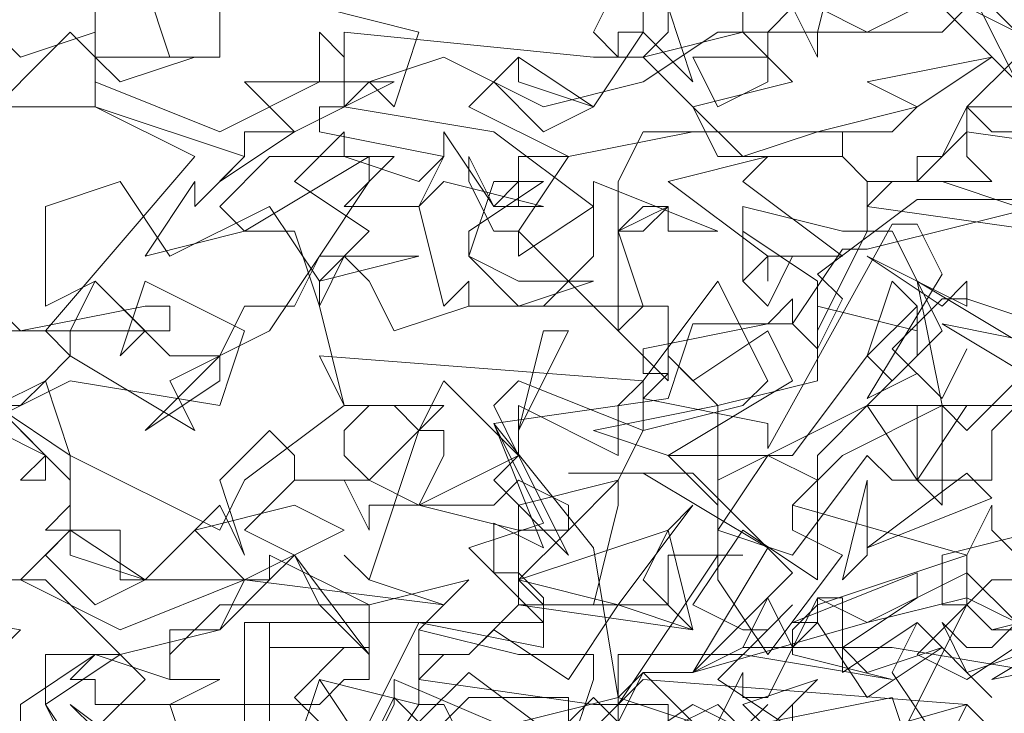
# Model space of a CAD drawing. Header units: millimetres. Extents: x 4234 to 4704, y 1542 to 2004.
# Tile 7 of 256: x 4291.6 to 4295.53, y 1635.9 to 1638.67. Entities that reach past the tile are written whole.
import ezdxf

# ---------------------------------------------------------------- set-up
doc = ezdxf.new("R2010")
doc.units = ezdxf.units.MM
doc.layers.add('BOD', color=40, linetype='Continuous')
doc.layers.add('DIMENSIONS', color=7, linetype='Continuous')
pattern_1 = [(90, (3399.144, -158.445), (-8.980256, 8.980256), [2.38125, -15.57926]), (45, (3399.144, -158.445), (-8.980256, 8.980256), [2.38125, -10.31875]), (135, (3399.144, -158.445), (-8.980256, -8.980256), [2.38125, -10.31875])]

# ---------------------------------------------------------------- blocks, each defined once
blk = doc.blocks.new('A$Cf9015526')
at = {"color": 116, "lineweight": 0, "true_color": 0x136734}
for points in [[(1.37685, 3.44212), (1.31022, 3.46432), (1.28802, 3.46432), (1.2436, 3.41991), (1.28802, 3.37549), (1.31022, 3.41991), (1.28802, 3.37549), (1.26581, 3.3977), (1.22139, 3.37549), (1.28802, 3.48653), (1.26581, 3.53095), (1.2436, 3.53095), (1.13257, 3.33108), (1.13257, 3.35329), (1.02153, 3.37549), (1.04374, 3.3977), (1.02153, 3.3977), (1.02153, 3.41991), (1.13257, 3.44212), (1.15477, 3.46432), (1.15477, 3.44212), (1.17698, 3.41991), (1.19919, 3.46432), (1.17698, 3.48653), (1.26581, 3.55315), (1.35464, 3.55315)], [(0.46635, 1.48788), (0.46635, 1.51009), (0.53297, 1.5545), (0.55518, 1.5545), (0.64401, 1.57671), (0.66621, 1.62113), (0.55518, 1.62113), (0.55518, 1.66554), (0.48856, 1.66554), (0.51076, 1.68775), (0.51076, 1.70995), (0.44414, 1.77658), (0.48856, 1.79878), (0.51076, 1.82099), (0.48856, 1.8432), (0.6218, 1.99865), (0.53297, 2.04306), (0.39973, 2.04306)], [(0.66621, 3.0868), (0.66621, 3.17563), (0.9327, 3.17563), (0.86608, 3.24225), (0.9327, 3.26446), (0.88829, 3.35329), (1.04374, 3.37549), (1.06594, 3.44212), (1.15477, 3.44212), (1.19919, 3.50874), (1.22139, 3.50874), (1.39905, 3.55315)], [(1.02153, 3.06459), (0.97712, 3.10901), (0.95491, 3.0868)], [(0.95491, 3.06459), (0.86608, 3.13122), (0.82167, 3.0868), (0.79946, 3.10901), (0.77725, 3.06459)], [(0.68842, 3.0868), (0.68842, 3.17563), (0.68842, 3.15342), (0.77725, 3.15342), (0.75504, 3.15342), (0.71063, 3.10901), (0.73284, 3.0868)], [(0.77725, 3.0868), (0.82167, 3.17563), (0.9327, 3.15342), (0.9327, 3.19784), (0.91049, 3.22004), (0.88829, 3.22004), (0.88829, 3.26446), (0.9327, 3.24225), (0.88829, 3.35329), (0.97712, 3.24225), (0.99932, 3.10901), (1.06594, 3.0868)], [(0.77725, 1.46568), (0.79946, 1.51009), (0.79946, 1.5323), (0.95491, 1.46568), (0.97712, 1.5323), (0.97712, 1.5545), (0.95491, 1.5545), (0.9327, 1.5545), (0.91049, 1.5545), (0.82167, 1.57671), (0.84387, 1.59892), (0.77725, 1.62113), (0.75504, 1.64333), (0.77725, 1.62113), (0.82167, 1.75437), (0.84387, 1.75437), (0.84387, 1.73216), (0.82167, 1.68775), (0.91049, 1.66554), (0.91049, 1.68775), (0.99932, 1.70995), (0.95491, 1.66554), (0.9327, 1.66554), (0.91049, 1.66554), (0.91049, 1.59892), (1.04374, 1.59892), (1.04374, 1.64333), (1.06594, 1.64333), (1.11036, 1.64333), (1.08815, 1.64333), (1.08815, 1.62113), (1.13257, 1.5545), (1.19919, 1.64333), (1.15477, 1.66554), (1.15477, 1.68775), (1.17698, 1.70995), (1.13257, 1.73216), (1.08815, 1.66554), (1.08815, 1.68775), (1.04374, 1.73216), (1.15477, 1.73216), (1.22139, 1.82099), (1.2436, 1.79878), (1.28802, 1.8432), (1.2436, 1.93203), (1.22139, 1.93203), (1.17698, 1.8432), (1.17698, 1.88761), (1.11036, 1.93203), (1.11036, 1.88761), (1.11036, 1.95423), (1.19919, 1.93203), (1.22139, 1.93203), (1.22139, 1.97644), (1.19919, 1.99865), (1.22139, 1.97644), (1.26581, 1.97644), (1.2436, 1.97644), (1.22139, 1.95423), (1.37685, 1.93203)], [(1.39905, 1.8432), (1.31022, 1.75437), (1.28802, 1.77658), (1.19919, 1.73216), (1.15477, 1.68775), (1.31022, 1.64333), (1.33243, 1.68775), (1.33243, 1.66554), (1.35464, 1.64333)], [(1.37685, 1.62113), (1.33243, 1.62113), (1.31022, 1.59892), (1.33243, 1.57671), (1.37685, 1.57671), (1.31022, 1.5323), (1.26581, 1.5545), (1.31022, 1.59892), (1.31022, 1.64333), (1.17698, 1.59892), (1.15477, 1.57671), (1.15477, 1.5545), (1.2436, 1.5323), (1.11036, 1.5545), (0.99932, 1.5545), (0.99932, 1.44347)], [(1.11036, 1.48788), (1.13257, 1.51009), (1.11036, 1.48788)], [(1.26581, 3.04239), (1.2436, 3.10901), (1.13257, 3.0868)], [(0.79946, 3.04239), (0.86608, 3.10901), (0.95491, 3.10901), (0.95491, 3.06459)], [(0.99932, 3.0868), (1.02153, 3.13122), (1.06594, 3.0868)], [(1.08815, 3.0868), (1.11036, 3.13122), (1.11036, 3.10901), (1.13257, 3.10901), (1.17698, 3.19784), (1.19919, 3.19784), (1.19919, 3.15342), (1.19919, 3.13122), (1.26581, 3.17563), (1.33243, 3.10901), (1.26581, 3.17563), (1.2436, 3.13122), (1.28802, 3.06459)], [(0.28869, 2.73149), (0.53297, 2.73149), (0.48856, 2.79811), (0.53297, 2.82031), (0.48856, 2.90914), (0.66621, 2.93135), (0.66621, 2.99797), (0.75504, 2.97577), (0.79946, 3.06459), (0.82167, 3.06459), (0.99932, 3.10901), (1.02153, 3.13122), (1.06594, 3.13122), (1.11036, 3.15342), (1.2436, 3.15342), (1.37685, 3.13122)], [(0.88829, 1.42126), (0.84387, 1.51009), (0.82167, 1.51009), (0.77725, 1.44347)], [(0.77725, 1.46568), (0.73284, 1.5323), (0.71063, 1.46568), (0.73284, 1.5323), (0.82167, 1.51009), (0.82167, 1.5545), (0.82167, 1.57671), (0.82167, 1.5545), (0.86608, 1.5545), (0.84387, 1.5545), (0.82167, 1.5323), (0.97712, 1.51009), (0.99932, 1.51009), (1.08815, 1.64333), (1.08815, 1.77658), (1.17698, 1.79878), (1.17698, 1.86541), (1.26581, 1.8432), (1.26581, 1.86541), (1.26581, 1.82099), (1.22139, 1.77658), (1.28802, 1.77658), (1.28802, 1.68775), (1.26581, 1.70995), (1.26581, 1.77658), (1.2436, 1.77658), (1.22139, 1.77658), (1.17698, 1.73216), (1.17698, 1.70995), (1.17698, 1.68775), (1.17698, 1.64333), (1.17698, 1.62113), (1.11036, 1.66554), (1.06594, 1.59892), (1.11036, 1.57671), (1.13257, 1.57671), (1.15477, 1.59892), (1.13257, 1.57671), (1.08815, 1.5323), (1.15477, 1.48788), (1.15477, 1.51009), (1.15477, 1.44347), (1.08815, 1.51009), (1.04374, 1.48788), (1.04374, 1.51009), (1.02153, 1.51009), (0.99932, 1.51009), (0.99932, 1.42126)], [(1.22139, 1.42126), (1.31022, 1.59892), (1.28802, 1.59892), (1.28802, 1.64333), (1.37685, 1.66554)], [(1.44347, 2.04306), (1.33243, 2.04306), (1.31022, 2.04306), (1.31022, 1.99865), (1.33243, 1.97644), (1.26581, 1.97644), (1.26581, 1.99865), (1.28802, 1.99865), (1.31022, 2.04306), (1.35464, 2.04306)], [(1.37685, 2.08748), (1.33243, 2.13189)], [(1.17698, 2.13189), (1.22139, 2.10968), (1.31022, 2.1541)], [(1.39905, 2.13189), (1.39905, 2.10968), (1.37685, 2.02086), (1.33243, 2.02086), (1.31022, 2.04306), (1.35464, 2.08748), (1.35464, 2.10968), (1.31022, 2.13189), (1.28802, 2.10968), (1.17698, 2.10968), (1.17698, 2.08748), (1.15477, 2.13189), (1.13257, 2.10968), (1.11036, 2.10968), (1.11036, 2.1541)], [(1.04374, 2.13189), (1.06594, 2.06527), (1.02153, 2.10968), (0.97712, 2.04306), (0.91049, 2.08748), (0.86608, 2.04306), (0.95491, 1.99865), (1.06594, 2.02086), (1.2436, 2.02086), (1.26581, 2.04306), (1.17698, 2.02086), (1.02153, 2.02086), (0.99932, 1.97644), (0.99932, 1.95423), (0.99932, 1.93203), (1.02153, 1.93203), (1.04374, 1.95423), (0.99932, 1.93203), (0.99932, 1.86541), (0.99932, 1.8432), (0.91049, 1.93203), (0.91049, 1.90982), (0.97712, 1.95423), (0.88829, 2.02086), (0.75504, 2.04306), (0.77725, 2.06527), (0.79946, 2.04306), (0.82167, 2.10968), (0.73284, 2.13189)], [(1.19919, 2.19851), (1.17698, 2.10968), (1.08815, 2.10968), (1.02153, 2.06527), (0.9327, 2.04306), (0.84387, 2.08748), (0.77725, 2.06527), (0.75504, 2.06527), (0.75504, 2.10968), (0.97712, 2.08748), (1.02153, 2.08748), (1.04374, 2.10968), (1.04374, 2.13189)], [(0.42194, 2.13189), (0.46635, 2.08748), (0.53297, 2.10968), (0.53297, 2.13189), (0.53297, 2.06527), (0.64401, 2.02086), (0.73284, 2.06527), (0.73284, 2.10968), (0.75504, 2.08748), (0.75504, 2.04306), (0.73284, 2.04306), (0.73284, 2.02086), (0.84387, 1.99865), (0.82167, 1.97644), (0.75504, 1.99865), (0.68842, 1.99865), (0.64401, 1.95423), (0.66621, 1.93203), (0.57739, 1.90982), (0.6218, 1.97644), (0.6218, 1.95423), (0.66621, 1.99865), (0.53297, 2.04306), (0.53297, 2.08748), (0.51076, 2.10968), (0.42194, 2.02086)], [(0.59959, 1.44347), (0.51076, 1.51009), (0.53297, 1.48788), (0.57739, 1.5323), (0.48856, 1.62113), (0.37752, 1.62113)], [(0.42194, 1.75437), (0.51076, 1.79878), (0.64401, 1.77658), (0.66621, 1.8432), (0.57739, 1.88761), (0.55518, 1.82099), (0.57739, 1.8432), (0.53297, 1.88761), (0.48856, 1.86541), (0.48856, 1.95423), (0.55518, 1.97644), (0.59959, 1.90982), (0.68842, 1.95423), (0.73284, 1.88761), (0.77725, 1.93203), (0.71063, 1.97644), (0.75504, 2.02086), (0.75504, 1.99865), (0.79946, 1.99865), (0.75504, 1.95423), (0.82167, 1.95423), (0.84387, 1.99865), (0.84387, 2.02086), (0.88829, 1.95423), (0.91049, 1.97644), (0.88829, 1.95423), (0.9327, 1.95423), (0.84387, 1.97644), (0.82167, 1.95423), (0.84387, 1.86541), (0.86608, 1.88761), (0.86608, 1.86541), (0.9327, 1.86541), (0.97712, 1.90982), (0.97712, 1.97644), (1.08815, 1.93203), (1.04374, 1.93203), (1.04374, 1.95423), (1.02153, 1.95423), (0.99932, 1.93203), (1.02153, 1.86541), (1.04374, 1.86541), (1.04374, 1.79878), (0.99932, 1.8432), (1.02153, 1.86541), (0.86608, 1.86541), (0.79946, 1.8432), (0.77725, 1.88761), (0.75504, 1.90982), (0.73284, 1.86541), (0.75504, 1.77658), (0.84387, 1.77658), (0.77725, 1.70995), (0.82167, 1.68775), (0.91049, 1.73216), (0.88829, 1.77658), (0.91049, 1.79878), (1.02153, 1.75437), (0.99932, 1.70995), (0.99932, 1.68775), (0.97712, 1.59892), (0.9327, 1.59892), (0.91049, 1.62113), (0.95491, 1.66554), (0.95491, 1.68775), (0.91049, 1.70995), (0.88829, 1.68775), (0.77725, 1.68775), (0.77725, 1.66554), (0.75504, 1.70995), (0.73284, 1.70995), (0.71063, 1.70995), (0.71063, 1.73216), (0.68842, 1.75437), (0.64401, 1.70995), (0.66621, 1.64333), (0.64401, 1.68775), (0.57739, 1.62113), (0.51076, 1.66554), (0.46635, 1.62113), (0.55518, 1.57671), (0.66621, 1.62113), (0.84387, 1.59892), (0.86608, 1.62113), (0.77725, 1.59892), (0.64401, 1.59892), (0.59959, 1.5545), (0.59959, 1.5323), (0.6218, 1.5323), (0.64401, 1.5323), (0.59959, 1.51009), (0.6218, 1.44347)], [(0.33311, 1.59892), (0.46635, 1.57671), (0.44414, 1.5545)]]:
    blk.add_lwpolyline(points, dxfattribs=at)
for points in [[(1.39905, 3.37549), (1.28802, 3.44212), (1.39905, 3.41991)], [(1.15477, 3.22004), (1.06594, 3.13122), (1.13257, 3.24225), (1.02153, 3.30887), (0.95491, 3.30887), (1.06594, 3.30887)], [(1.22139, 3.24225), (1.31022, 3.30887), (1.33243, 3.28667)], [(1.37685, 3.13122), (1.37685, 3.15342), (1.31022, 3.13122), (1.28802, 3.17563), (1.31022, 3.15342), (1.33243, 3.15342), (1.35464, 3.17563), (1.31022, 3.19784), (1.22139, 3.17563), (1.06594, 3.13122), (1.11036, 3.15342), (1.13257, 3.19784), (1.15477, 3.15342), (1.17698, 3.17563), (1.17698, 3.19784), (1.22139, 3.17563), (1.31022, 3.22004), (1.35464, 3.17563), (1.37685, 3.22004), (1.39905, 3.13122)], [(1.19919, 3.15342), (1.22139, 3.13122), (1.28802, 3.15342), (1.22139, 3.10901), (1.17698, 3.17563), (1.15477, 3.17563), (1.26581, 3.22004), (1.26581, 3.19784)], [(0.64401, 2.19851), (0.64401, 2.10968), (0.64401, 2.08748), (0.59959, 2.08748), (0.57739, 2.1541), (0.59959, 2.13189), (0.64401, 2.19851), (0.68842, 2.19851)], [(1.04374, 2.17631), (1.06594, 2.17631), (1.06594, 2.1541), (1.02153, 2.13189), (1.02153, 2.10968), (0.99932, 2.10968), (0.99932, 2.08748), (0.97712, 2.10968), (0.99932, 2.1541), (0.95491, 2.17631), (0.99932, 2.1541), (0.99932, 2.19851), (0.99932, 2.17631)], [(1.28802, 2.13189), (1.31022, 2.1541), (1.35464, 2.06527)], [(1.06594, 2.04306), (1.02153, 2.08748), (1.11036, 2.10968), (1.15477, 2.06527)], [(1.13257, 2.08748), (1.13257, 2.06527), (1.08815, 2.04306), (1.06594, 2.08748), (1.13257, 2.08748), (1.13257, 2.10968)], [(0.55518, 2.06527), (0.53297, 2.08748), (0.6218, 2.08748)], [(0.97712, 2.04306), (0.9327, 2.02086), (0.88829, 2.06527), (0.91049, 2.08748), (0.91049, 2.06527)], [(1.26581, 2.04306), (1.22139, 2.06527), (1.33243, 2.08748)], [(0.71063, 2.02086), (0.64401, 1.97644), (0.66621, 1.99865), (0.66621, 2.02086), (0.71063, 2.02086), (0.66621, 2.06527), (0.79946, 2.06527)], [(1.17698, 2.02086), (1.19919, 2.02086), (1.19919, 1.99865), (1.08815, 1.99865), (1.06594, 2.04306), (1.11036, 1.99865)], [(1.39905, 2.02086), (1.35464, 1.95423), (1.28802, 1.97644), (1.26581, 1.97644), (1.31022, 2.02086), (1.46567, 1.99865)], [(0.73284, 1.90982), (0.82167, 1.90982), (0.73284, 1.88761), (0.73284, 1.86541), (0.71063, 1.93203), (0.66621, 1.93203), (0.77725, 1.99865), (0.77725, 1.97644)], [(0.91049, 1.95423), (0.91049, 1.99865), (0.9327, 1.99865), (0.95491, 1.99865), (0.91049, 1.93203), (0.88829, 1.93203), (0.86608, 1.97644), (0.86608, 1.99865), (0.88829, 1.95423)], [(1.19919, 1.90982), (1.13257, 1.90982), (1.13257, 1.88761), (1.13257, 1.90982), (1.04374, 1.97644), (1.13257, 1.99865), (1.11036, 1.97644)], [(0.86608, 1.93203), (0.86608, 1.90982), (0.91049, 1.88761), (0.97712, 1.88761), (0.91049, 1.86541), (0.86608, 1.90982), (0.88829, 1.97644), (0.9327, 1.97644)], [(0.57739, 1.86541), (0.59959, 1.86541), (0.59959, 1.8432), (0.42194, 1.8432), (0.39973, 1.90982), (0.46635, 1.8432)], [(0.59959, 1.79878), (0.6218, 1.75437), (0.51076, 1.82099), (0.51076, 1.8432), (0.53297, 1.88761), (0.59959, 1.82099), (0.64401, 1.82099), (0.66621, 1.86541), (0.71063, 1.86541), (0.73284, 1.90982), (0.68842, 1.8432)], [(1.13257, 1.86541), (1.11036, 1.88761), (1.13257, 1.90982), (1.15477, 1.90982)], [(1.31022, 1.88761), (1.31022, 1.86541), (1.22139, 1.90982), (1.28802, 1.86541)], [(1.11036, 1.77658), (1.02153, 1.75437), (1.02153, 1.77658), (1.02153, 1.79878), (0.99932, 1.77658), (0.99932, 1.73216), (0.91049, 1.77658), (0.91049, 1.75437), (0.91049, 1.73216), (0.84387, 1.79878), (0.82167, 1.75437), (0.79946, 1.77658), (0.77725, 1.77658), (0.75504, 1.75437), (0.75504, 1.73216), (0.77725, 1.70995), (0.71063, 1.70995), (0.66621, 1.66554), (0.71063, 1.64333), (0.77725, 1.5545), (0.77725, 1.5323), (0.75504, 1.5323), (0.73284, 1.51009), (0.53297, 1.51009), (0.53297, 1.5323), (0.51076, 1.5323), (0.53297, 1.5545), (0.59959, 1.5323), (0.59959, 1.57671), (0.64401, 1.57671), (0.68842, 1.62113), (0.55518, 1.62113), (0.55518, 1.66554), (0.51076, 1.66554), (0.51076, 1.68775), (0.51076, 1.73216), (0.44414, 1.77658), (0.46635, 1.77658), (0.48856, 1.79878), (0.51076, 1.73216), (0.64401, 1.66554), (0.66621, 1.70995), (0.75504, 1.77658), (0.73284, 1.82099), (1.02153, 1.79878), (1.08815, 1.88761), (1.13257, 1.79878)], [(1.22139, 1.82099), (1.2436, 1.88761), (1.26581, 1.86541)], [(1.42126, 1.86541), (1.46567, 1.82099), (1.51009, 1.77658), (1.37685, 1.77658), (1.35464, 1.77658), (1.28802, 1.77658), (1.26581, 1.88761), (1.37685, 1.82099)], [(0.91049, 1.75437), (0.9327, 1.8432), (0.95491, 1.8432)], [(1.04374, 1.73216), (0.97712, 1.75437), (1.08815, 1.77658), (1.04374, 1.82099), (1.06594, 1.79878), (1.13257, 1.8432), (1.15477, 1.79878)], [(0.57739, 1.75437), (0.64401, 1.82099), (0.64401, 1.79878)], [(1.68775, 1.77658), (1.68775, 1.75437), (1.59892, 1.73216), (1.59892, 1.75437), (1.57671, 1.77658), (1.5323, 1.73216), (1.51009, 1.75437), (1.46567, 1.75437), (1.35464, 1.77658), (1.33243, 1.75437), (1.33243, 1.70995), (1.2436, 1.70995), (1.22139, 1.73216), (1.15477, 1.64333), (1.08815, 1.66554), (1.08815, 1.70995), (1.22139, 1.77658), (1.26581, 1.70995), (1.31022, 1.77658), (1.42126, 1.77658), (1.48788, 1.82099), (1.5545, 1.77658)], [(0.48856, 1.70995), (0.46635, 1.70995), (0.48856, 1.73216), (0.44414, 1.75437), (0.42194, 1.75437), (0.44414, 1.77658), (0.48856, 1.73216)], [(0.88829, 1.70995), (0.91049, 1.73216), (0.95491, 1.64333)], [(1.22139, 1.64333), (1.19919, 1.62113), (1.22139, 1.70995)], [(0.66621, 1.62113), (0.6218, 1.66554), (0.71063, 1.68775), (0.75504, 1.66554)], [(0.91049, 1.62113), (1.04374, 1.66554), (1.06594, 1.68775), (0.99932, 1.59892)], [(0.57739, 1.62113), (0.53297, 1.59892), (0.48856, 1.64333), (0.51076, 1.66554), (0.51076, 1.64333)], [(1.02153, 1.62113), (1.04374, 1.66554), (1.06594, 1.57671)], [(1.64333, 1.59892), (1.51009, 1.64333), (1.44347, 1.62113), (1.42126, 1.59892), (1.42126, 1.57671), (1.33243, 1.57671), (1.42126, 1.59892), (1.42126, 1.62113), (1.46567, 1.66554), (1.77657, 1.66554)], [(0.77725, 1.5545), (0.73284, 1.59892), (0.71063, 1.64333), (0.68842, 1.62113), (0.68842, 1.64333), (0.77725, 1.59892)], [(0.99932, 1.59892), (0.95491, 1.5323), (0.88829, 1.57671), (0.86608, 1.5545), (0.91049, 1.59892), (1.06594, 1.57671)], [(1.44347, 1.5545), (1.33243, 1.5323), (1.44347, 1.59892), (1.51009, 1.59892)], [(0.48856, 1.51009), (0.51076, 1.46568), (0.57739, 1.46568), (0.53297, 1.44347), (0.48856, 1.51009), (0.48856, 1.5545), (0.55518, 1.5545)], [(1.15477, 1.46568), (1.06594, 1.51009), (0.99932, 1.46568), (0.97712, 1.46568), (0.97712, 1.42126), (0.95491, 1.44347), (0.88829, 1.42126), (0.88829, 1.44347), (0.97712, 1.46568), (0.95491, 1.46568), (1.02153, 1.5323), (1.31022, 1.51009)], [(1.19919, 1.44347), (1.15477, 1.39905), (1.17698, 1.42126), (1.13257, 1.48788), (1.11036, 1.51009), (1.17698, 1.5323), (1.13257, 1.48788)], [(1.44347, 1.44347), (1.5323, 1.35464), (1.44347, 1.33243), (1.48788, 1.26581), (1.48788, 1.2436), (1.46567, 1.2436), (1.46567, 1.28802), (1.44347, 1.31023), (1.37685, 1.31023), (1.35464, 1.26581), (1.22139, 1.26581), (1.46567, 1.35464), (1.44347, 1.37685), (1.37685, 1.37685), (1.39905, 1.37685), (1.39905, 1.42126), (1.37685, 1.42126), (1.33243, 1.44347), (1.28802, 1.46568), (1.31022, 1.51009), (1.37685, 1.44347)]]:
    blk.add_lwpolyline(points, close=True, dxfattribs=at)

msp = doc.modelspace()

# ---------------------------------------------------------------- hatches: boundary and pattern name
at = {"layer": 'DIMENSIONS'}
h = msp.add_hatch(dxfattribs=at)
h.set_pattern_fill('GRASS', color=256, scale=0.5)
h.set_pattern_definition(pattern_1)
h.paths.add_polyline_path([(4417.6425, 1844.3253), (4423.2951, 1838.2514), (4434.9969, 1847.6295), (4469.633, 1855.411), (4513.1489, 1877.6572), (4531.9103, 1892.8657), (4546.8873, 1910.4574), (4556.576, 1922.7476), (4577.553, 1933.381), (4592.7448, 1936.6466), (4614.9867, 1937.2699), (4624.0253, 1937.2699), (4633.3522, 1938.7107), (4636.3977, 1940.2306), (4631.8428, 1952.3869, 0.161807)])
h.paths.add_polyline_path([(4631.8428, 1952.3869), (4629.8752, 1957.6381), (4629.4018, 1957.3619), (4621.324, 1958.355), (4615.8552, 1959.6126), (4597.3065, 1970.6836), (4571.5628, 1964.4359), (4571.5628, 1952.3502), (4556.6565, 1951.2934), (4533.2051, 1949.7013), (4514.0135, 1931.7588), (4500.0937, 1928.3885), (4467.5142, 1910.2651), (4457.6487, 1889.7679), (4440.0951, 1876.8578), (4418.6103, 1858.4577), (4410.1637, 1852.3615), (4417.6425, 1844.3253, -0.161807)])
h.paths.add_polyline_path([(4548.0789, 1916.6002), (4552.8565, 1929.9377), (4546.693, 1932.1455), (4541.9153, 1918.808)], flags=24)
h.paths.add_polyline_path([(4503.0556, 1883.2742), (4507.8332, 1896.6117), (4501.6696, 1898.8196), (4496.892, 1885.482)], flags=24)
h.paths.add_polyline_path([(4451.7368, 1857.409), (4456.5145, 1870.7465), (4450.3509, 1872.9544), (4445.5733, 1859.6168)], flags=24)
h.paths.add_polyline_path([(4412.9931, 1854.3366), (4417.0765, 1849.9489), (4419.3393, 1852.0547), (4415.2559, 1856.4424)], flags=24)
h.paths.add_polyline_path([(4596.3471, 1950.1809), (4601.1248, 1963.5184), (4594.9612, 1965.7262), (4590.1836, 1952.3887)], flags=24)
h.paths.add_polyline_path([(4509.7992, 1914.4402), (4520.7716, 1919.9756), (4517.1217, 1927.2104), (4506.1494, 1921.675)], flags=24)
h.paths.add_polyline_path([(4321.6553, 1898.427), (4326.0339, 1896.392), (4327.3367, 1899.1951), (4322.958, 1901.2301)], flags=9)
h.paths.add_polyline_path([(4333.4365, 1891.9961), (4338.2762, 1888.46), (4340.0997, 1890.9559), (4335.26, 1894.492)], flags=9)
h.paths.add_polyline_path([(4351.1951, 1875.6427), (4355.5215, 1871.4944), (4357.6608, 1873.7255), (4353.3344, 1877.8738)], flags=9)
h.paths.add_polyline_path([(4373.9221, 1853.7811), (4378.2721, 1849.6575), (4380.3986, 1851.9008), (4376.0487, 1856.0244)], flags=9)
h.paths.add_polyline_path([(4389.205, 1846.109), (4392.5459, 1849.595), (4390.3143, 1851.7338), (4386.9734, 1848.2478)], flags=9)
h.paths.add_polyline_path([(4407.9742, 1825.8927), (4411.6376, 1829.0381), (4409.6239, 1831.3833), (4405.9606, 1828.2379)], flags=9)
h.paths.add_polyline_path([(4405.6972, 1823.1876), (4408.8355, 1819.5181), (4411.1846, 1821.5272), (4408.0463, 1825.1967)], flags=9)
h.paths.add_polyline_path([(4412.0765, 1813.536), (4414.8574, 1808.2263), (4417.5956, 1809.6604), (4414.8147, 1814.9701)], flags=9)
h.paths.add_polyline_path([(4306.0633, 1735.5308), (4308.3702, 1742.3082), (4305.4441, 1743.3042), (4303.1371, 1736.5268)], flags=9)
h.paths.add_polyline_path([(4289.1237, 1902.077), (4295.0617, 1902.8939), (4294.6404, 1905.9561), (4288.7025, 1905.1392)], flags=9)
h.paths.add_polyline_path([(4305.67, 1902.4686), (4311.5251, 1901.1867), (4312.1862, 1904.2062), (4306.331, 1905.4882)], flags=9)
h.paths.add_polyline_path([(4434.2122, 1813.2206), (4438.5999, 1817.304), (4436.4941, 1819.5668), (4432.1063, 1815.4834)], flags=9)
h.paths.add_polyline_path([(4381.102, 1865.7275), (4385.1854, 1861.3397), (4387.4482, 1863.4456), (4383.3648, 1867.8333)], flags=9)
h.paths.add_polyline_path([(4421.9781, 1821.8049), (4426.0615, 1817.4172), (4428.3243, 1819.523), (4424.2409, 1823.9108)], flags=9)
h.paths.add_polyline_path([(4410.3951, 1823.868), (4413.9297, 1827.1574), (4411.8239, 1829.4202), (4408.2893, 1826.1308)], flags=9)
h.paths.add_polyline_path([(4387.3909, 1817.4858), (4392.1686, 1830.8233), (4386.005, 1833.0311), (4381.2274, 1819.6936)], flags=9)
h.paths.add_polyline_path([(4347.9726, 1750.0597), (4352.7503, 1763.3972), (4346.5867, 1765.6051), (4341.8091, 1752.2675)], flags=9)
h.paths.add_polyline_path([(4341.4321, 1678.3148), (4346.2097, 1691.6523), (4340.0462, 1693.8601), (4335.2686, 1680.5226)], flags=9)
h.paths.add_polyline_path([(4323.3673, 1583.7016), (4328.1449, 1597.0392), (4321.9814, 1599.247), (4317.2037, 1585.9095)], flags=9)
h.paths.add_polyline_path([(4335.3652, 1700.4464), (4339.9795, 1713.3279), (4330.8251, 1716.6071), (4326.2108, 1703.7256)], flags=9)
h.paths.add_polyline_path([(4396.1792, 1839.031), (4404.6554, 1830.2107), (4406.8611, 1832.3304), (4398.3849, 1841.1506)], flags=9)
h.paths.add_polyline_path([(4396.4333, 1860.2956), (4402.6288, 1853.7761), (4403.7122, 1854.8057), (4397.5167, 1861.3251)], flags=9)
h.paths.add_polyline_path([(4349.0141, 1900.3774), (4363.5849, 1891.1608), (4365.102, 1893.5592), (4350.5312, 1902.7758)], flags=9)
h.paths.add_polyline_path([(4438.6658, 1769.7519), (4437.6109, 1764.1146), (4441.3279, 1763.4191), (4442.3828, 1769.0563)], flags=9)
h.paths.add_polyline_path([(4432.3393, 1775.0815), (4431.5916, 1769.3953), (4435.3409, 1768.9023), (4436.0886, 1774.5885)], flags=9)
h.paths.add_polyline_path([(4446.5759, 1765.0098), (4445.4726, 1759.3818), (4449.1836, 1758.6543), (4450.2868, 1764.2824)], flags=9)
h.paths.add_polyline_path([(4333.2801, 1902.1363), (4338.0795, 1900.1576), (4339.5209, 1903.6536), (4334.7215, 1905.6324)], flags=9)
h.paths.add_polyline_path([(4335.5168, 1907.037), (4340.8576, 1904.9473), (4342.2355, 1908.4689), (4336.8946, 1910.5586)], flags=9)
h.paths.add_polyline_path([(4338.3128, 1912.555), (4343.7532, 1910.7401), (4344.9499, 1914.3274), (4339.5095, 1916.1422)], flags=9)
h.paths.add_polyline_path([(4390.5848, 1863.0102), (4393.6134, 1859.8177), (4396.592, 1862.6434), (4393.5633, 1865.8359)], flags=9)
h.paths.add_polyline_path([(4431.1188, 1819.2282), (4434.1502, 1816.0327), (4437.1288, 1818.8584), (4434.0973, 1822.0539)], flags=9)
h.paths.add_polyline_path([(4421.1353, 1830.1653), (4424.1639, 1826.9728), (4427.1425, 1829.7985), (4424.1138, 1832.991)], flags=9)
h.paths.add_polyline_path([(4410.884, 1841.2141), (4413.9127, 1838.0216), (4416.8913, 1840.8473), (4413.8626, 1844.0398)], flags=9)
h.paths.add_polyline_path([(4400.5883, 1852.1946), (4403.617, 1849.0021), (4406.5956, 1851.8278), (4403.5669, 1855.0203)], flags=9)
h.paths.add_polyline_path([(4378.8646, 1874.7618), (4381.8961, 1871.5663), (4384.8747, 1874.392), (4381.8432, 1877.5875)], flags=9)
h = msp.add_hatch(dxfattribs=at)
h.set_pattern_fill('GRASS', color=256, scale=0.5)
h.set_pattern_definition(pattern_1)
h.paths.add_polyline_path([(4408.8621, 1832.1996), (4393.7747, 1848.4713), (4381.6113, 1830.9217), (4363.6012, 1808.7018), (4358.3674, 1803.3966), (4341.8853, 1775.147), (4339.6484, 1751.0878), (4324.4915, 1725.327), (4322.615, 1687.402), (4321.4896, 1659.197), (4314.6168, 1611.7031), (4291.9238, 1588.6095), (4316.1894, 1573.3254, -0.136079)])
h.paths.add_polyline_path([(4392.7529, 1820.4059), (4397.5305, 1833.7435), (4391.367, 1835.9513), (4386.5894, 1822.6138)], flags=24)
h.paths.add_polyline_path([(4353.3346, 1752.9799), (4358.1123, 1766.3174), (4351.9487, 1768.5253), (4347.1711, 1755.1877)], flags=24)
h.paths.add_polyline_path([(4340.7272, 1703.3666), (4345.3415, 1716.2481), (4336.1871, 1719.5273), (4331.5728, 1706.6458)], flags=24)
h = msp.add_hatch(dxfattribs=at)
h.set_pattern_fill('GRASS', color=256, scale=0.5)
h.set_pattern_definition(pattern_1)
h.paths.add_polyline_path([(4310.8274, 1570.4052, -0.136079), (4403.5002, 1829.2794), (4388.4127, 1845.5512), (4376.2493, 1828.0016), (4358.2392, 1805.7816), (4353.0055, 1800.4765), (4336.5233, 1772.2268), (4334.2864, 1748.1676), (4319.1295, 1722.4069), (4317.253, 1684.4818), (4316.1276, 1656.2769), (4309.2548, 1608.7829), (4286.5618, 1585.6893)])
h.paths.add_polyline_path([(4386.9246, 1816.184), (4392.6349, 1832.1251), (4386.4713, 1834.3329), (4380.7611, 1818.3918)], flags=24)
h.paths.add_polyline_path([(4335.4543, 1700.695), (4339.9559, 1713.262), (4330.8015, 1716.5412), (4326.2998, 1703.9742)], flags=24)

# ---------------------------------------------------------------- block references
at = {"layer": 'BOD', "xscale": 4.480026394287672, "yscale": 4.480026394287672, "zscale": 4.480026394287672}
for p in [(4289.5141, 1629.1678, 480.9174), (4289.5141, 1622.0328, 480.9174)]:
    msp.add_blockref('A$Cf9015526', p, dxfattribs=at)

doc.saveas('drawing.dxf')
